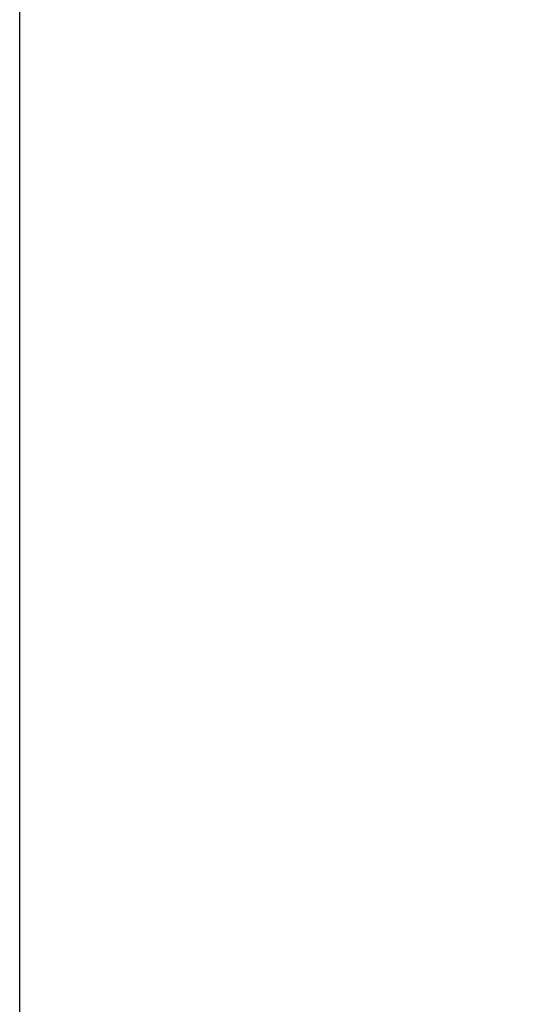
# Model space of a CAD drawing. Header units: millimetres. Extents: x 3278 to 6066, y 2420 to 4375.
# Tile 148 of 256: x 3471 to 3526, y 4131 to 4239. Entities that reach past the tile are written whole.
import ezdxf

# ---------------------------------------------------------------- set-up
doc = ezdxf.new("R2010")
doc.units = ezdxf.units.MM
doc.layers.add('AM_5', color=3, linetype='Continuous', lineweight=25)
doc.styles.get("Standard").update_dxf_attribs({"font": 'ISOCP.SHX'})
doc.dimstyles.new('Standard$0', dxfattribs={"dimtxt": 0.18, "dimasz": 0.18, "dimexe": 0.18, "dimexo": 0.0625, "dimgap": 0.09, "dimtad": 0, "dimtih": 1, "dimtoh": 1, "dimdec": 4, "dimzin": 0, "dimdsep": 46, "dimtxsty": 'STANDARD', "dimcen": 0.09, "dimadec": 0, "dimazin": 0, "dimtfac": 1, "dimtdec": 4, "dimtofl": 0, "dimtmove": 0, "dimatfit": 3, "dimfxl": 1, "dimtolj": 1, "dimtzin": 0, "dimarcsym": 0})

# ---------------------------------------------------------------- blocks, each defined once
blk = doc.blocks.new('*D28')
at = {"layer": 'AM_5', "color": 0, "lineweight": -2, "transparency": 16777216}
for p, q in [((3470.83, 4071.15), (3470.83, 4265.95)), ((3472.63, 4265.77), (4181.74, 4265.77)), ((4909.03, 4265.77), (4199.92, 4265.77)), ((4910.83, 4071.15), (4910.83, 4265.95))]:
    blk.add_line(p, q, dxfattribs=at)
at = {"layer": 'AM_5', "color": 0, "transparency": 16777216}
for points in [[(3472.63, 4266.07), (3472.63, 4265.47), (3470.83, 4265.77)], [(4909.03, 4266.07), (4909.03, 4265.47), (4910.83, 4265.77)]]:
    blk.add_solid(points, dxfattribs=at)
at = {"layer": 'Defpoints', "color": 0, "transparency": 16777216}
for p in [(4910.83, 4265.77), (3470.83, 4071.09), (4910.83, 4071.09)]:
    blk.add_point(p, dxfattribs=at)
at = {"layer": 'AM_5', "color": 0, "transparency": 16777216, "insert": (4190.83, 4265.77), "char_height": 10, "attachment_point": 5}
blk.add_mtext('\\A1;144', dxfattribs=at)

msp = doc.modelspace()

# ---------------------------------------------------------------- dimensions: what is measured, and where the dimension line sits
at = {"layer": 'AM_5'}
dim = msp.add_linear_dim(base=(4910.833, 4265.773), p1=(3470.833, 4071.086), p2=(4910.833, 4071.086), angle=360, text='144', dimstyle='Standard$0', override={"dimtxt": 10, "dimasz": 1.8, "dimdec": 1}, dxfattribs=at)
dim.commit()
dim.dimension.update_dxf_attribs({"geometry": '*D28', "text_midpoint": (4190.833, 4265.773)})

doc.saveas('drawing.dxf')
